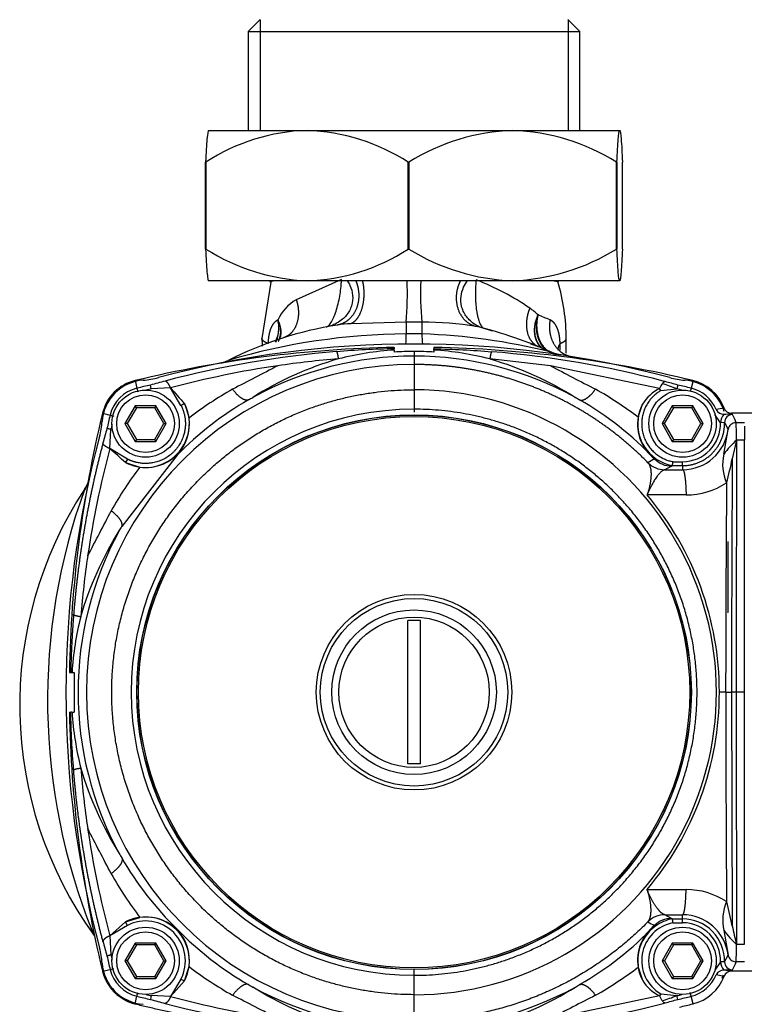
# Model space of a CAD drawing. Header units: millimetres. Extents: x 490 to 1310, y 147 to 543.
# Tile 8 of 30: x 713 to 732, y 258 to 282. Entities that reach past the tile are written whole.
import ezdxf

# ---------------------------------------------------------------- set-up
doc = ezdxf.new("R2010")
doc.units = ezdxf.units.MM
doc.layers.add('FactualArea', color=7, linetype='Continuous')

msp = doc.modelspace()

# ---------------------------------------------------------------- linework, layer by layer
at = {"layer": 'FactualArea', "color": 7, "linetype": 'Continuous'}
for p, q in [((719.566, 282.4), (719.266, 282.1)), ((719.562, 282.396), (719.562, 279.6)), ((727.648, 282.1), (727.348, 282.4)), ((727.352, 282.396), (727.352, 279.6)), ((719.266, 282.1), (727.648, 282.1)), ((719.266, 282.1), (719.266, 279.6)), ((727.648, 279.6), (727.648, 282.1)), ((718.257, 279.6), (720.752, 279.6)), ((720.752, 279.6), (725.95, 279.6)), ((725.95, 279.6), (728.656, 279.6)), ((718.195, 278.8), (718.188, 278.8)), ((718.188, 276.6), (718.188, 278.8)), ((718.195, 278.8), (718.195, 276.6)), ((723.323, 278.8), (723.308, 278.8)), ((723.308, 276.6), (723.308, 278.8)), ((723.323, 278.8), (723.323, 276.6)), ((728.585, 278.8), (728.577, 278.8)), ((728.577, 276.6), (728.577, 278.8)), ((728.585, 278.8), (728.585, 276.6)), ((728.726, 276.6), (728.726, 278.8)), ((718.188, 276.6), (718.195, 276.6)), ((723.308, 276.6), (723.323, 276.6)), ((728.577, 276.6), (728.585, 276.6)), ((720.752, 275.8), (718.257, 275.8)), ((719.839, 275.766), (719.611, 274.339)), ((721.621, 275.831), (720.479, 275.319)), ((725.95, 275.8), (720.752, 275.8)), ((728.656, 275.8), (725.95, 275.8)), ((723.257, 274.751), (721.861, 274.714)), ((723.257, 274.751), (723.257, 274.456)), ((723.657, 274.751), (723.657, 274.455)), ((725.437, 274.526), (725.229, 274.596)), ((722.957, 274.113), (722.957, 274.08)), ((722.957, 274.048), (722.957, 274.08)), ((722.957, 274.048), (722.957, 273.997)), ((723.457, 274.012), (723.457, 273.895)), ((723.957, 274.113), (723.957, 274.079)), ((723.957, 274.048), (723.957, 273.997)), ((726.605, 274.133), (726.411, 274.198)), ((726.947, 273.987), (727.157, 273.925)), ((723.457, 273.895), (723.457, 273.684)), ((726.904, 273.651), (725.374, 273.825)), ((727.057, 273.94), (727.019, 273.947)), ((729.665, 273.076), (726.904, 273.651)), ((716.406, 273.277), (716.452, 273.084)), ((729.806, 273.251), (729.753, 273.265)), ((730.509, 273.277), (730.462, 273.084)), ((716.452, 273.084), (716.475, 272.988)), ((716.814, 273.067), (716.792, 273.164)), ((717.301, 273.09), (716.814, 273.067)), ((717.564, 272.648), (717.301, 273.09)), ((723.457, 273.044), (723.457, 272.553)), ((729.696, 273.023), (729.665, 273.076)), ((729.696, 273.023), (730.1, 273.067)), ((730.123, 273.164), (730.1, 273.067)), ((730.462, 273.084), (730.439, 272.988)), ((716.409, 272.638), (716.149, 272.188)), ((716.438, 272.588), (716.207, 272.188)), ((716.929, 272.638), (716.409, 272.638)), ((716.438, 272.588), (716.409, 272.638)), ((716.9, 272.588), (716.438, 272.588)), ((716.9, 272.588), (716.929, 272.638)), ((717.131, 272.188), (716.9, 272.588)), ((717.189, 272.188), (716.929, 272.638)), ((717.653, 272.694), (717.768, 272.331)), ((723.457, 272.553), (723.457, 272.48)), ((729.122, 272.35), (729.233, 272.68)), ((729.985, 272.638), (729.726, 272.188)), ((730.014, 272.588), (729.783, 272.188)), ((730.505, 272.638), (729.985, 272.638)), ((730.014, 272.588), (729.985, 272.638)), ((730.476, 272.588), (730.014, 272.588)), ((730.476, 272.588), (730.505, 272.638)), ((730.707, 272.188), (730.476, 272.588)), ((730.765, 272.188), (730.505, 272.638)), ((731.294, 272.58), (731.096, 272.545)), ((715.58, 272.451), (715.773, 272.405)), ((715.773, 272.405), (715.869, 272.381)), ((731.206, 272.212), (731.063, 272.421)), ((731.507, 272.417), (731.291, 272.424)), ((731.992, 272.45), (731.483, 272.45)), ((715.767, 271.556), (715.789, 272.038)), ((716.149, 272.188), (716.409, 271.738)), ((716.207, 272.188), (716.149, 272.188)), ((716.207, 272.188), (716.438, 271.788)), ((716.9, 271.788), (717.131, 272.188)), ((716.929, 271.738), (717.189, 272.188)), ((717.131, 272.188), (717.189, 272.188)), ((729.726, 272.188), (729.985, 271.738)), ((729.783, 272.188), (729.726, 272.188)), ((729.783, 272.188), (730.014, 271.788)), ((730.476, 271.788), (730.707, 272.188)), ((730.505, 271.738), (730.765, 272.188)), ((730.707, 272.188), (730.765, 272.188)), ((731.306, 272.214), (731.206, 272.212)), ((731.286, 271.417), (731.397, 272.043)), ((731.306, 272.214), (731.397, 272.043)), ((731.808, 272.211), (731.599, 272.211)), ((716.438, 271.788), (716.409, 271.738)), ((716.438, 271.788), (716.9, 271.788)), ((716.929, 271.738), (716.9, 271.788)), ((730.014, 271.788), (729.985, 271.738)), ((730.014, 271.788), (730.476, 271.788)), ((730.505, 271.738), (730.476, 271.788)), ((731.609, 271.774), (731.5, 271.3)), ((731.806, 271.774), (731.609, 271.774)), ((716.209, 271.293), (715.767, 271.556)), ((716.409, 271.738), (716.929, 271.738)), ((729.985, 271.738), (730.505, 271.738)), ((717.466, 271.391), (716.067, 269.586)), ((716.209, 271.293), (716.163, 271.204)), ((717.305, 271.282), (717.31, 271.275)), ((729.559, 271.31), (729.538, 271.298)), ((716.163, 271.204), (716.526, 271.089)), ((729.969, 271.115), (729.8, 271.022)), ((729.8, 271.022), (730.245, 271.023)), ((729.969, 271.115), (729.99, 271.127)), ((729.991, 271.127), (730.245, 271.127)), ((730.001, 271.227), (730.245, 271.227)), ((730.245, 271.127), (730.245, 271.023)), ((731.396, 267.417), (731.396, 269.213)), ((731.396, 267.417), (731.385, 267.417)), ((723.617, 267.212), (723.297, 267.212)), ((723.297, 263.587), (723.297, 267.212)), ((723.617, 263.587), (723.617, 267.212)), ((714.744, 265.9), (714.777, 265.9)), ((714.777, 265.9), (714.809, 265.9)), ((714.809, 265.9), (714.86, 265.9)), ((714.86, 265.9), (714.86, 264.9)), ((731.334, 265.4), (731.175, 265.4)), ((731.334, 265.4), (731.483, 265.4)), ((731.483, 265.4), (731.501, 259.5)), ((731.602, 265.4), (731.483, 265.4)), ((731.799, 265.4), (731.602, 265.4)), ((714.744, 264.9), (714.777, 264.9)), ((714.809, 264.9), (714.777, 264.9)), ((714.809, 264.9), (714.86, 264.9)), ((723.617, 263.587), (723.297, 263.587)), ((715.767, 259.244), (716.163, 259.596)), ((716.163, 259.596), (716.526, 259.71)), ((729.8, 259.777), (730.245, 259.777)), ((729.969, 259.684), (729.8, 259.777)), ((729.969, 259.684), (729.991, 259.672)), ((729.991, 259.672), (730.245, 259.672)), ((730.002, 259.573), (730.245, 259.573)), ((730.245, 259.672), (730.245, 259.777)), ((716.209, 259.507), (715.767, 259.244)), ((717.305, 259.517), (717.31, 259.524)), ((729.56, 259.49), (729.538, 259.502)), ((731.286, 259.382), (731.398, 258.756)), ((715.767, 259.244), (715.789, 258.763)), ((716.409, 259.062), (716.149, 258.612)), ((716.929, 259.062), (716.409, 259.062)), ((716.438, 259.012), (716.409, 259.062)), ((716.9, 259.012), (716.929, 259.062)), ((717.189, 258.612), (716.929, 259.062)), ((729.986, 259.062), (729.726, 258.612)), ((730.505, 259.062), (729.986, 259.062)), ((730.014, 259.012), (729.986, 259.062)), ((730.476, 259.012), (730.505, 259.062)), ((730.765, 258.612), (730.505, 259.062)), ((716.438, 259.012), (716.207, 258.612)), ((716.9, 259.012), (716.438, 259.012)), ((717.131, 258.612), (716.9, 259.012)), ((730.014, 259.012), (729.784, 258.612)), ((730.476, 259.012), (730.014, 259.012)), ((730.707, 258.612), (730.476, 259.012)), ((731.806, 259.025), (731.609, 259.025)), ((716.149, 258.612), (716.409, 258.162)), ((716.207, 258.612), (716.149, 258.612)), ((716.207, 258.612), (716.438, 258.212)), ((716.9, 258.212), (717.131, 258.612)), ((716.929, 258.162), (717.189, 258.612)), ((717.131, 258.612), (717.189, 258.612)), ((729.726, 258.612), (729.986, 258.162)), ((729.784, 258.612), (729.726, 258.612)), ((729.784, 258.612), (730.014, 258.212)), ((730.476, 258.212), (730.707, 258.612)), ((730.505, 258.162), (730.765, 258.612)), ((730.707, 258.612), (730.765, 258.612)), ((731.206, 258.588), (731.063, 258.379)), ((731.306, 258.585), (731.206, 258.588)), ((731.306, 258.585), (731.398, 258.756)), ((731.808, 258.589), (731.599, 258.589)), ((715.58, 258.348), (715.773, 258.395)), ((715.773, 258.395), (715.869, 258.418)), ((717.653, 258.105), (717.768, 258.469)), ((723.457, 258.246), (723.457, 258.387)), ((729.122, 258.45), (729.233, 258.12)), ((731.507, 258.382), (731.291, 258.376)), ((731.992, 258.349), (731.483, 258.349)), ((716.438, 258.212), (716.409, 258.162)), ((716.409, 258.162), (716.929, 258.162)), ((716.438, 258.212), (716.9, 258.212)), ((716.929, 258.162), (716.9, 258.212)), ((717.564, 258.151), (717.301, 257.709)), ((717.301, 257.709), (717.653, 258.105)), ((717.564, 258.151), (717.653, 258.105)), ((723.457, 257.756), (723.457, 258.246)), ((730.014, 258.212), (729.986, 258.162)), ((729.986, 258.162), (730.505, 258.162)), ((730.014, 258.212), (730.476, 258.212)), ((730.505, 258.162), (730.476, 258.212)), ((731.294, 258.219), (731.096, 258.255)), ((716.452, 257.715), (716.476, 257.812)), ((730.462, 257.715), (730.439, 257.812)), ((716.406, 257.523), (716.452, 257.715)), ((716.814, 257.732), (716.792, 257.635)), ((717.301, 257.709), (716.814, 257.732)), ((729.665, 257.723), (726.904, 257.148)), ((729.696, 257.776), (729.665, 257.723)), ((729.696, 257.776), (730.101, 257.732)), ((730.123, 257.635), (730.101, 257.732)), ((730.509, 257.523), (730.462, 257.715)), ((729.753, 257.534), (729.806, 257.548))]:
    msp.add_line(p, q, dxfattribs=at)
for centre, radius in [((716.669, 272.188), 0.85), ((730.245, 272.188), 0.85), ((716.669, 272.188), 0.73), ((730.245, 272.188), 0.73), ((723.457, 265.4), 7.01), ((723.457, 265.4), 7.005), ((723.457, 265.4), 6.969), ((723.457, 265.4), 2.471), ((723.457, 265.4), 2.37), ((723.457, 265.4), 2.08), ((723.457, 265.4), 1.9), ((716.669, 258.612), 0.85), ((716.669, 258.612), 0.73), ((730.245, 258.612), 0.85), ((730.245, 258.612), 0.73)]:
    msp.add_circle(centre, radius, dxfattribs=at)
for centre, radius, start, end in [((720.9, 274.643), 4.959, 91.7108, 123.045), ((720.534, 274.421), 5.184, 57.6489, 87.5953), ((726.152, 274.225), 5.379, 92.1482, 121.7272), ((725.733, 274.174), 5.43, 58.4146, 87.7099), ((720.969, 280.979), 5.184, 237.6489, 267.5953), ((720.604, 280.757), 4.959, 271.7108, 303.045), ((726.152, 281.175), 5.379, 238.2728, 267.8518), ((725.733, 281.225), 5.43, 272.2901, 301.5854), ((714.539, 275.481), 8.749, 355.2193, 2.0964), ((729.928, 275.443), 6.309, 176.7535, 186.3026), ((722.592, 269.569), 6.71, 55.605, 68.7245), ((722.146, 274.323), 5.157, 0.0611, 16.3247), ((721.047, 274.335), 1.136, 119.9698, 155.4887), ((725.646, 273.999), 1.33, 44.7454, 56.3513), ((723.425, 258.132), 16.62, 89.2002, 90.5792), ((723.7, 266.308), 8.443, 80.9573, 90.2919), ((724.395, 269.2), 6.141, 65.9641, 69.048), ((722.969, 265.495), 9.299, 98.955, 116.9244), ((722.045, 271.05), 3.669, 92.8806, 98.2084), ((722.422, 263.934), 11.024, 65.7658, 76.3302), ((723.384, 258.14), 16.317, 90.4467, 106.4722), ((1143.022, 275.996), 423.413, 180.22418, 180.2508), ((720.719, 274.392), 2.539, 355.65, 1.4422), ((723.44, 262.393), 12.064, 88.9706, 90.8703), ((724.93, 274.402), 1.274, 177.586, 189.1412), ((723.155, 259.157), 15.306, 75.895, 88.1213), ((303.765, 275.997), 423.541, 359.72541, 359.77572), ((723.457, 244.122), 29.995, 90.9542, 103.596), ((723.456, 249.198), 25.003, 75.0196, 104.9799), ((723.446, 249.58), 24.505, 94.5622, 104.8596), ((723.458, 249.443), 24.642, 91.1635, 94.5635), ((723.46, 266.216), 7.848, 93.6751, 104.157), ((723.457, 265.403), 8.609, 89.9988, 93.3283), ((723.457, 265.403), 8.609, 86.6723, 90.0019), ((723.457, 244.118), 29.999, 76.4057, 89.0455), ((723.382, 274.057), 0.575, 359.0788, 2.255), ((723.454, 266.213), 7.851, 75.8456, 86.3238), ((723.473, 249.607), 24.477, 75.1348, 85.444), ((725.958, 272.511), 1.747, 65.628, 68.2412), ((727.178, 274.547), 0.619, 241.7243, 251.4163), ((723.155, 259.157), 15.306, 75.6582, 75.895), ((727.265, 274.697), 0.779, 245.39, 253.4393), ((723.221, 274.183), 3.928, 357.6571, 0.4506), ((718.394, 274.495), 0.796, 281.2801, 297.1816), ((723.457, 265.4), 8.495, 90.0001, 118.6858), ((723.456, 250.168), 23.735, 94.6287, 98.3483), ((723.457, 265.4), 8.495, 61.3149, 90.0006), ((730.909, 287.514), 14.103, 253.7906, 254.1202), ((727.288, 275.012), 1.094, 254.3044, 261.6336), ((723.347, 249.478), 24.744, 81.3328, 81.5005), ((723.458, 265.4), 8.284, 90.02, 269.9906), ((723.439, 250.281), 23.621, 98.347, 105.0608), ((773.03, 360.947), 98.732, 242.14879, 242.89424), ((716.688, 272.168), 1.121, 93.9514, 176.0485), ((716.669, 272.188), 1.12, 103.5945, 166.4061), ((716.473, 275.298), 2.016, 273.9251, 284.9799), ((723.808, 248.184), 25.947, 104.8424, 105.6895), ((729.839, 273.13), 0.126, 105.3724, 146.405), ((723.202, 248.528), 25.59, 74.3092, 75.0446), ((730.44, 275.298), 2.016, 255.0268, 266.0748), ((730.225, 272.168), 1.121, 17.1785, 86.0485), ((730.245, 272.188), 1.12, 20.508, 76.4045), ((716.669, 272.188), 0.922, 103.5937, 166.407), ((723.456, 244.124), 29.795, 102.9248, 103.5954), ((723.455, 244.127), 29.693, 102.9249, 103.1779), ((839.486, 381.306), 163.217, 221.53058, 221.71657), ((723.413, 264.974), 9.273, 119.3343, 127.5039), ((723.457, 265.4), 7.644, 270.0003, 90.0004), ((723.501, 264.975), 9.273, 52.6867, 60.6665), ((730.15, 272.115), 1.077, 116.7566, 148.3571), ((730.145, 272.887), 0.516, 142.6905, 158.4639), ((728.084, 268.05), 5.407, 68.1083, 72.2305), ((723.459, 244.127), 29.693, 76.8228, 77.0758), ((723.459, 244.124), 29.795, 76.4053, 77.0759), ((730.245, 272.188), 0.922, 22.7803, 76.4059), ((723.466, 265.515), 8.398, 119.9681, 135.5977), ((716.258, 278.221), 6.211, 299.0199, 300.174), ((723.448, 265.515), 8.398, 43.5186, 60.0323), ((723.457, 265.4), 7.153, 90.0003, 270.0003), ((716.669, 272.188), 1.107, 305.0755, 27.219), ((735.41, 238.021), 38.955, 117.1184, 117.2655), ((730.183, 272.182), 1.072, 152.3608, 234.4335), ((731.289, 272.639), 0.215, 205.7982, 270.5374), ((731.482, 272.651), 0.201, 200.6926, 270.1283), ((744.763, 265.397), 30.023, 166.4106, 179.0405), ((713.558, 272.383), 2.016, 345.0201, 356.0748), ((744.732, 265.401), 29.794, 166.4053, 167.0759), ((716.659, 272.181), 1.119, 315.6176, 7.7233), ((730.183, 272.161), 1.077, 169.9167, 233.2572), ((731.514, 272.211), 0.308, 136.3833, 179.8693), ((712.383, 408.545), 137.428, 277.90798, 277.98872), ((731.505, 272.218), 0.199, 89.5445, 181.1035), ((740.68, 265.047), 25.954, 164.3112, 165.1581), ((744.731, 265.402), 29.693, 166.8222, 167.0855), ((730.245, 272.188), 0.961, 270.0026, 1.416), ((730.243, 272.186), 1.163, 270.106, 352.9596), ((731.592, 272.015), 0.197, 88.0737, 171.5865), ((723.133, 271.787), 8.476, 359.9157, 2.8705), ((739.658, 265.4), 25.003, 165.0201, 194.9799), ((733.338, 269.883), 2.562, 132.4328, 143.2146), ((3635.462, 265.437), 2903.86, 179.87497, 180.000742), ((738.574, 265.419), 23.619, 164.9396, 171.654), ((608.847, 150.827), 161.268, 48.28292, 48.47115), ((716.669, 272.188), 1.107, 242.7902, 305.0806), ((716.676, 272.202), 1.123, 262.336, 304.3699), ((716.694, 272.173), 1.089, 304.465, 314.6375), ((715.339, 269.267), 3.006, 44.9552, 45.1515), ((783.638, 176.746), 108.935, 119.77669, 119.87864), ((730.184, 272.183), 1.073, 234.4499, 259.6421), ((732.43, 271.165), 1.172, 167.5643, 203.8445), ((722.981, 272.964), 8.681, 344.8205, 348.947), ((1793.343, 265.164), 1061.86, 179.668923, 179.987296), ((723.883, 265.444), 9.273, 142.4967, 150.6664), ((729.8, 271.628), 0.605, 224.7894, 270.0158), ((728.39, 271.353), 1.617, 351.9655, 355.5198), ((706.124, 271.18), 24.121, 359.8755, 0.1122), ((714.472, 270.979), 0.794, 326.294, 347.5839), ((723.411, 265.064), 9.924, 146.5266, 215.8688), ((729.807, 265.198), 15.616, 160.0038, 201.9019), ((713.527, 271.289), 1.788, 331.1266, 341.1986), ((714.059, 271.116), 1.229, 340.1083, 342.0261), ((730.328, 272.283), 1.896, 270.155, 302.9142), ((1343.547, 265.255), 612.213, 179.491236, 179.986473), ((730.308, -18.901), 289.288, 89.99494, 90.19013), ((723.457, 265.4), 7.718, 0.0092, 40.2422), ((627.92, 314.967), 98.722, 332.14874, 332.89426), ((723.457, 265.4), 8.495, 151.3151, 208.6855), ((722.688, 265.392), 7.895, 165.9473, 176.3145), ((723.477, 265.393), 7.698, 319.7046, 0.0617), ((1341.634, 265.543), 610.299, 180.013433, 180.510222), ((3638.853, 265.398), 2907.251, 179.999972, 180.125597), ((744.739, 265.4), 29.999, 180.9552, 193.595), ((722.642, 265.403), 7.849, 183.6753, 194.1562), ((723.368, 265.939), 8.691, 196.4119, 212.0866), ((738.685, 265.398), 23.731, 184.6284, 188.3487), ((627.915, 215.828), 98.727, 27.10643, 27.85191), ((738.574, 265.381), 23.619, 188.3467, 195.061), ((718.506, 262.671), 2.841, 208.3355, 210.8587), ((723.342, 265.408), 8.398, 209.9681, 225.5976), ((723.883, 265.356), 9.273, 209.3343, 217.5039), ((730.305, 549.928), 289.515, 269.81069, 270.00572), ((730.328, 258.517), 1.896, 57.0865, 89.8457), ((732.439, 259.634), 1.18, 156.2948, 192.2978), ((720.828, 257.333), 10.89, 11.4757, 14.7643), ((716.669, 258.611), 1.107, 54.9185, 117.217), ((676.035, 238.916), 45.144, 27.1372, 27.2641), ((716.669, 258.612), 1.007, 332.7799, 117.2248), ((716.676, 258.598), 1.122, 55.6114, 97.6841), ((730.183, 258.618), 0.972, 100.7614, 239.918), ((729.8, 259.172), 0.605, 89.9877, 135.2085), ((783.519, 353.848), 108.697, 240.12185, 240.22403), ((730.184, 258.616), 1.074, 100.3692, 125.5401), ((728.541, 259.463), 1.465, 4.2967, 8.2193), ((730.243, 258.614), 1.163, 7.0395, 89.8964), ((730.245, 258.611), 1.061, 358.5941, 89.9914), ((690.594, 259.617), 39.652, 359.9363, 0.0803), ((730.245, 258.612), 0.961, 358.5847, 89.998), ((729.807, 265.198), 15.616, 201.9019, 202.3916), ((716.669, 258.611), 1.107, 332.7832, 54.9241), ((716.7, 258.635), 1.078, 45.3122, 55.5857), ((719.47, 257.401), 2.837, 134.9472, 135.1552), ((716.66, 258.619), 1.118, 352.2635, 44.3958), ((723.466, 265.285), 8.398, 224.403, 240.0326), ((723.448, 265.285), 8.398, 299.9684, 316.4821), ((730.184, 258.638), 1.078, 126.757, 190.071), ((730.184, 258.617), 1.073, 125.5744, 207.6332), ((733.338, 260.917), 2.562, 216.7866, 227.5661), ((740.164, 261.239), 8.836, 191.351, 194.5054), ((740.68, 265.753), 25.954, 194.8426, 195.6895), ((713.558, 258.416), 2.016, 3.9252, 14.9799), ((722.611, 259.025), 8.999, 357.2166, 359.9998), ((744.732, 265.398), 29.794, 192.9248, 193.5954), ((744.731, 265.398), 29.693, 192.9132, 193.1778), ((731.514, 258.589), 0.308, 180.1313, 223.6174), ((731.505, 258.582), 0.199, 178.9077, 270.4469), ((731.592, 258.785), 0.197, 188.3865, 271.955), ((716.688, 258.631), 1.121, 183.9514, 266.0486), ((716.669, 258.611), 0.922, 193.5941, 256.4066), ((723.413, 265.825), 9.273, 232.4968, 240.6664), ((723.5, 265.826), 9.274, 299.3345, 307.3127), ((731.289, 258.161), 0.215, 89.4802, 154.1856), ((731.483, 258.148), 0.201, 89.952, 159.3231), ((730.153, 258.689), 1.082, 211.7203, 243.1677), ((730.245, 258.612), 0.922, 283.5946, 337.2206), ((730.245, 258.612), 1.12, 283.5945, 339.4875), ((730.225, 258.631), 1.121, 336.0441, 340.5904), ((720.744, 260.476), 2.873, 239.1559, 241.6514), ((723.457, 265.4), 8.495, 241.3149, 270.0006), ((723.457, 265.4), 8.495, 270.0001, 298.6858), ((726.244, 260.346), 2.724, 298.2811, 300.9129), ((723.456, 286.675), 29.795, 256.4053, 257.0759), ((723.455, 286.672), 29.693, 256.8222, 257.0758), ((723.808, 282.616), 25.947, 254.3112, 255.1583), ((723.438, 280.517), 23.619, 254.9396, 261.654), ((673.89, 169.863), 98.721, 62.14874, 62.89427), ((773.028, 169.86), 98.725, 117.10643, 117.85193), ((730.145, 257.913), 0.516, 201.5368, 217.3101), ((728.084, 262.75), 5.407, 287.7702, 291.8924), ((729.839, 257.67), 0.126, 213.6016, 254.6222), ((723.167, 282.397), 25.72, 284.9579, 285.6896), ((723.459, 286.672), 29.693, 282.9249, 283.1779), ((723.459, 286.675), 29.795, 282.9248, 283.5954), ((723.446, 281.22), 24.505, 255.141, 265.4385), ((723.472, 281.198), 24.482, 274.5578, 284.8647), ((723.459, 286.674), 29.991, 282.9248, 283.5954)]:
    msp.add_arc(centre, radius, start, end, dxfattribs=at)
for centre, major_axis, ratio, start_param, end_param in [((-3765.908, 271.677), (4497.601, 0.027), 0.017454, 0.006462, 0.009088), ((732.683, 265.4), (0, 50.634), 0.017452, 1.437655, 1.482764), ((732.682, 265.4), (0, 50.608), 0.017452, 1.444505, 1.570796), ((729.969, 271.715), (0.289, -0.526), 0.999836, 4.979242, 5.77988), ((732.682, 265.4), (0, -50.608), 0.017452, 4.712389, 4.83868), ((729.969, 259.084), (0.289, 0.526), 0.999836, 0.503305, 1.303943), ((-3764.81, 259.069), (4496.503, 0.027), 0.017456, -0.009089, -0.006462), ((-588.972, 255.472), (1330.656, 0.005), 0.017464, 0.123903, 0.125064)]:
    msp.add_ellipse(centre, major_axis=major_axis, ratio=ratio, start_param=start_param, end_param=end_param, dxfattribs=at)
for points, degree, knots in [([(718.259, 279.6), (718.246, 279.6), (718.234, 279.52), (718.216, 279.306), (718.211, 279.22), (718.199, 279.025), (718.194, 278.917), (718.188, 278.8)], 3, [0, 0, 0, 0, 0.5, 0.5, 0.75, 0.75, 1, 1, 1, 1]), ([(728.585, 278.8), (728.596, 279.034), (728.608, 279.233), (728.625, 279.446), (728.631, 279.502), (728.64, 279.56), (728.643, 279.575), (728.65, 279.595), (728.653, 279.6), (728.656, 279.6)], 3, [0, 0, 0, 0, 0.5, 0.5, 0.75, 0.75, 0.875, 0.875, 1, 1, 1, 1]), ([(728.656, 279.6), (728.668, 279.6), (728.68, 279.52), (728.698, 279.306), (728.704, 279.22), (728.715, 279.025), (728.721, 278.917), (728.726, 278.8)], 3, [0, 0, 0, 0, 0.5, 0.5, 0.75, 0.75, 1, 1, 1, 1]), ([(718.188, 276.6), (718.199, 276.366), (718.21, 276.167), (718.228, 275.954), (718.234, 275.898), (718.243, 275.84), (718.246, 275.825), (718.252, 275.805), (718.256, 275.8), (718.259, 275.8)], 3, [0, 0, 0, 0, 0.5, 0.5, 0.75, 0.75, 0.875, 0.875, 1, 1, 1, 1]), ([(728.656, 275.8), (728.643, 275.8), (728.631, 275.879), (728.614, 276.094), (728.608, 276.18), (728.596, 276.374), (728.591, 276.483), (728.585, 276.6)], 3, [0, 0, 0, 0, 0.5, 0.5, 0.75, 0.75, 1, 1, 1, 1]), ([(728.726, 276.6), (728.715, 276.366), (728.704, 276.167), (728.686, 275.954), (728.68, 275.898), (728.671, 275.84), (728.668, 275.825), (728.662, 275.805), (728.659, 275.8), (728.656, 275.8)], 3, [0, 0, 0, 0, 0.5, 0.5, 0.75, 0.75, 0.875, 0.875, 1, 1, 1, 1]), ([(719.989, 275.8), (719.976, 275.799), (719.866, 275.788), (719.811, 275.777), (719.808, 275.768), (719.808, 275.768)], 3, [0.3336601, 0.3336601, 0.3336601, 0.3336601, 0.3497424, 0.473166, 0.4747953, 0.4747953, 0.4747953, 0.4747953]), ([(721.233, 274.63), (721.237, 274.631), (721.244, 274.632), (721.255, 274.637), (721.266, 274.643), (721.277, 274.65), (721.288, 274.659), (721.307, 274.676), (721.334, 274.707), (721.369, 274.76), (721.404, 274.824), (721.449, 274.925), (721.5, 275.071), (721.551, 275.264), (721.588, 275.461), (721.606, 275.605), (721.614, 275.697), (721.617, 275.743), (721.62, 275.787), (721.62, 275.816), (721.621, 275.831)], 3, [0, 0, 0, 0, 0.022198, 0.043989, 0.065386, 0.086398, 0.107037, 0.127313, 0.192548, 0.255699, 0.320095, 0.384172, 0.510826, 0.63506, 0.75724, 0.878412, 0.908714, 0.939107, 0.969375, 1, 1, 1, 1]), ([(721.764, 275.806), (721.792, 275.767), (721.861, 275.649), (721.921, 275.431), (721.892, 275.159), (721.779, 274.956), (721.643, 274.818), (721.526, 274.736), (721.387, 274.668), (721.289, 274.644), (721.233, 274.63)], 3, [0.313127, 0.313127, 0.313127, 0.313127, 0.3769402, 0.4935863, 0.610276, 0.7344105, 0.7964708, 0.8672837, 0.9234742, 0.9999981, 0.9999981, 0.9999981, 0.9999981]), ([(721.981, 275.805), (722.011, 275.734), (722.035, 275.66), (722.051, 275.583), (722.083, 275.284), (721.998, 274.993), (721.871, 274.817), (721.702, 274.711), (721.521, 274.681)], 5, [0.3238262, 0.3238262, 0.3238262, 0.3238262, 0.3238262, 0.3238262, 0.5000001, 0.5000001, 0.5000001, 0.9999989, 0.9999989, 0.9999989, 0.9999989, 0.9999989, 0.9999989]), ([(722.146, 275.816), (722.162, 275.752), (722.174, 275.686), (722.183, 275.617), (722.2, 275.334), (722.151, 275.054), (722.075, 274.876), (721.972, 274.76), (721.861, 274.714)], 5, [0.3373131, 0.3373131, 0.3373131, 0.3373131, 0.3373131, 0.3373131, 0.5, 0.5, 0.5, 1, 1, 1, 1, 1, 1]), ([(724.632, 275.805), (724.593, 275.733), (724.562, 275.656), (724.54, 275.576), (724.493, 275.278), (724.566, 274.982), (724.684, 274.803), (724.847, 274.689), (725.027, 274.646)], 5, [0.3095222, 0.3095222, 0.3095222, 0.3095222, 0.3095222, 0.3095222, 0.5, 0.5, 0.5, 1, 1, 1, 1, 1, 1]), ([(725.229, 274.596), (725.215, 274.599), (725.188, 274.607), (725.149, 274.62), (725.112, 274.635), (725.079, 274.65), (725.047, 274.666), (725.019, 274.682), (724.992, 274.698), (724.934, 274.737), (724.854, 274.804), (724.765, 274.912), (724.699, 275.029), (724.644, 275.191), (724.63, 275.402), (724.692, 275.627), (724.769, 275.754), (724.809, 275.805)], 3, [0.0000042, 0.0000042, 0.0000042, 0.0000042, 0.0200172, 0.0390995, 0.0572474, 0.0744615, 0.0907426, 0.1060914, 0.1205086, 0.133995, 0.2034809, 0.2661561, 0.3297476, 0.3904369, 0.5053153, 0.6197039, 0.7079894, 0.7079894, 0.7079894, 0.7079894]), ([(725.027, 275.822), (725.026, 275.813), (725.023, 275.792), (725.019, 275.754), (725.014, 275.701), (725.009, 275.625), (725.006, 275.537), (725.006, 275.435), (725.008, 275.338), (725.017, 275.204), (725.035, 275.041), (725.065, 274.894), (725.094, 274.794), (725.118, 274.73), (725.144, 274.676), (725.168, 274.64), (725.19, 274.617), (725.209, 274.602), (725.222, 274.598), (725.229, 274.596)], 3, [0, 0, 0, 0, 0.017926, 0.044499, 0.079645, 0.123268, 0.192315, 0.246268, 0.31109, 0.369838, 0.494373, 0.620215, 0.683487, 0.747087, 0.80955, 0.87386, 0.914495, 0.956523, 1, 1, 1, 1]), ([(727.107, 275.768), (727.106, 275.768), (727.103, 275.773), (727.075, 275.782), (727.001, 275.792), (726.94, 275.798), (726.926, 275.8)], 3, [0.4590115, 0.4590115, 0.4590115, 0.4590115, 0.4694643, 0.5243648, 0.5898847, 0.6075314, 0.6075314, 0.6075314, 0.6075314]), ([(720.479, 275.319), (720.52, 275.198), (720.542, 275.071), (720.545, 274.944), (720.51, 274.704), (720.401, 274.516), (720.331, 274.441), (720.248, 274.388), (720.158, 274.36)], 5, [0, 0, 0, 0, 0, 0, 0.500002, 0.500002, 0.500002, 1, 1, 1, 1, 1, 1]), ([(726.383, 275.106), (726.333, 274.989), (726.3, 274.864), (726.286, 274.739), (726.298, 274.499), (726.385, 274.305), (726.446, 274.225), (726.52, 274.168), (726.605, 274.133)], 5, [0, 0, 0, 0, 0, 0, 0.5, 0.5, 0.5, 1, 1, 1, 1, 1, 1]), ([(720.013, 274.807), (720.013, 274.807), (720.013, 274.807), (720.013, 274.807), (720.013, 274.807), (720.013, 274.807), (720.006, 274.803), (719.999, 274.8), (719.993, 274.796), (719.952, 274.771), (719.914, 274.736), (719.884, 274.699), (719.834, 274.61), (719.797, 274.491), (719.784, 274.428), (719.773, 274.349), (719.768, 274.265), (719.767, 274.255), (719.766, 274.241), (719.766, 274.227), (719.766, 274.223), (719.766, 274.218), (719.765, 274.213)], 5, [0, 0, 0, 0, 0, 0, 0.000003, 0.000003, 0.000003, 0.000003, 0.000003, 0.086637, 0.086637, 0.086637, 0.523614, 0.523614, 0.523614, 0.92541, 0.92541, 0.92541, 0.976048, 0.976048, 0.976048, 1, 1, 1, 1, 1, 1]), ([(720.013, 274.807), (720.016, 274.794), (720.021, 274.763), (720.028, 274.71), (720.032, 274.639), (720.029, 274.563), (720.016, 274.452), (719.989, 274.35), (719.957, 274.276), (719.946, 274.255)], 3, [0, 0, 0, 0, 0.0304228, 0.0721395, 0.1251467, 0.196895, 0.2502465, 0.3899479, 0.4471887, 0.4471887, 0.4471887, 0.4471887]), ([(719.963, 274.246), (719.979, 274.279), (720.014, 274.368), (720.036, 274.486), (720.041, 274.601), (720.037, 274.679), (720.026, 274.751), (720.017, 274.79), (720.013, 274.807)], 3, [0.5414082, 0.5414082, 0.5414082, 0.5414082, 0.6328584, 0.7784354, 0.8293033, 0.9078291, 0.960098, 1, 1, 1, 1]), ([(720.013, 274.807), (720.017, 274.798), (720.025, 274.779), (720.037, 274.748), (720.049, 274.709), (720.064, 274.654), (720.074, 274.592), (720.078, 274.52), (720.075, 274.454), (720.063, 274.379), (720.048, 274.33), (720.036, 274.303)], 3, [0, 0, 0, 0, 0.022114, 0.0496857, 0.0827223, 0.121219, 0.1928547, 0.242871, 0.3094767, 0.3681858, 0.4510295, 0.4510295, 0.4510295, 0.4510295]), ([(720.013, 274.807), (720.059, 274.717), (720.084, 274.623), (720.091, 274.443), (720.072, 274.357), (720.029, 274.276), (720.026, 274.27), (720.022, 274.263)], 3, [0, 0, 0, 0, 0.25, 0.25, 0.5, 0.5, 0.5216763, 0.5216763, 0.5216763, 0.5216763]), ([(726.733, 274.063), (726.731, 274.065), (726.707, 274.083), (726.667, 274.118), (726.62, 274.174), (726.586, 274.229), (726.561, 274.28), (726.544, 274.325), (726.519, 274.409), (726.503, 274.526), (726.513, 274.687), (726.542, 274.811), (726.574, 274.896), (726.587, 274.928), (726.59, 274.935)], 3, [0.1732077, 0.1732077, 0.1732077, 0.1732077, 0.1832709, 0.2620064, 0.3321337, 0.3936527, 0.4465619, 0.4908592, 0.5265427, 0.6831922, 0.7893878, 0.9207431, 0.9810093, 1, 1, 1, 1]), ([(726.59, 274.935), (726.587, 274.925), (726.581, 274.903), (726.572, 274.869), (726.561, 274.815), (726.55, 274.744), (726.543, 274.619), (726.555, 274.473), (726.6, 274.313), (726.67, 274.177), (726.735, 274.101), (726.771, 274.069)], 3, [0, 0, 0, 0, 0.0239108, 0.0500233, 0.0783373, 0.1442097, 0.2100845, 0.356842, 0.4732316, 0.6048148, 0.7364012, 0.7364012, 0.7364012, 0.7364012]), ([(726.59, 274.935), (726.556, 274.803), (726.542, 274.663), (726.552, 274.524), (726.607, 274.309), (726.717, 274.14), (726.767, 274.082), (726.824, 274.035), (726.886, 274)], 5, [0, 0, 0, 0, 0, 0, 0.5000001, 0.5000001, 0.5000001, 0.8282872, 0.8282872, 0.8282872, 0.8282872, 0.8282872, 0.8282872]), ([(726.896, 274.809), (726.871, 274.683), (726.869, 274.552), (726.889, 274.424), (726.975, 274.186), (727.136, 274.009), (727.232, 273.941), (727.337, 273.898), (727.447, 273.88)], 5, [0, 0, 0, 0, 0, 0, 0.5, 0.5, 0.5, 1, 1, 1, 1, 1, 1]), ([(727.149, 274.213), (727.149, 274.213), (727.149, 274.213), (727.149, 274.213), (727.149, 274.213), (727.149, 274.213), (727.149, 274.218), (727.149, 274.223), (727.148, 274.227), (727.148, 274.237), (727.148, 274.246), (727.148, 274.25), (727.146, 274.282), (727.143, 274.313), (727.141, 274.339), (727.129, 274.436), (727.109, 274.522), (727.09, 274.579), (727.046, 274.677), (726.991, 274.746), (726.961, 274.773), (726.929, 274.794), (726.896, 274.809)], 5, [0, 0, 0, 0, 0, 0, 0.000009, 0.000009, 0.000009, 0.000009, 0.000009, 0.023937, 0.023937, 0.023937, 0.047866, 0.047866, 0.047866, 0.191437, 0.191437, 0.191437, 0.594769, 0.594769, 0.594769, 1, 1, 1, 1, 1, 1]), ([(719.765, 274.213), (719.765, 274.213), (719.765, 274.213), (719.765, 274.213), (719.765, 274.213), (719.765, 274.213), (719.704, 274.238), (719.657, 274.263), (719.626, 274.288), (719.611, 274.314), (719.611, 274.34)], 5, [0, 0, 0, 0, 0, 0, 0.0000062, 0.0000062, 0.0000062, 0.0000062, 0.0000062, 0.2013507, 0.2013507, 0.2013507, 0.2013507, 0.2013507, 0.2013507]), ([(721.497, 274.007), (721.497, 274.007), (721.497, 274.007), (721.497, 274.007), (721.497, 274.007), (721.507, 273.998), (721.519, 273.961), (721.531, 273.899), (721.541, 273.825)], 4, [0, 0, 0, 0, 0, 0.000019, 0.000019, 0.000019, 0.000019, 1, 1, 1, 1, 1]), ([(723.957, 274.079), (723.957, 274.08), (723.957, 274.08), (723.957, 274.08), (724.446, 274.07), (724.933, 274.046), (725.417, 274.007)], 3, [0, 0, 0, 0, 0.000137, 0.000137, 0.000137, 1, 1, 1, 1]), ([(721.541, 273.825), (720.778, 273.601), (720.051, 273.273), (719.38, 272.852), (719.38, 272.852), (719.38, 272.852), (719.38, 272.852)], 3, [0, 0, 0, 0, 0.999994, 0.999994, 0.999994, 1, 1, 1, 1]), ([(725.374, 273.825), (726.136, 273.601), (726.863, 273.273), (727.535, 272.852), (727.535, 272.852), (727.535, 272.852), (727.535, 272.852)], 3, [0, 0, 0, 0, 0.999994, 0.999994, 0.999994, 1, 1, 1, 1]), ([(720.01, 273.651), (720.01, 273.651), (720.01, 273.651), (720.01, 273.651), (719.629, 273.45), (719.249, 273.252), (718.87, 273.059)], 3, [0, 0, 0, 0, 0.000001, 0.000001, 0.000001, 1, 1, 1, 1]), ([(729.37, 271.201), (728.793, 271.788), (728.15, 272.31), (727.449, 272.758), (726.7, 273.124), (725.914, 273.403), (725.103, 273.59), (724.28, 273.683), (723.457, 273.683), (723.457, 273.683), (723.457, 273.683), (723.456, 273.683), (723.456, 273.683), (723.456, 273.683), (723.455, 273.683), (723.455, 273.683), (723.455, 273.684)], 8, [0, 0, 0, 0, 0, 0, 0, 0, 0, 0.999666, 0.999666, 0.999666, 0.999666, 0.999666, 0.999666, 0.999666, 0.999666, 1, 1, 1, 1, 1, 1, 1, 1, 1]), ([(723.455, 273.684), (723.457, 273.683), (723.457, 273.683), (723.457, 273.683), (723.457, 273.683), (723.457, 273.683), (723.457, 273.679), (723.457, 273.601), (723.457, 273.446), (723.457, 273.248), (723.457, 273.044)], 5, [0, 0, 0, 0, 0, 0, 0.002802, 0.002802, 0.002802, 0.002802, 0.002802, 1, 1, 1, 1, 1, 1]), ([(729.696, 273.023), (729.287, 272.786), (729.017, 272.299), (729.12, 271.685), (729.538, 271.315), (730.001, 271.227), (730.001, 271.227), (730.001, 271.227), (730.001, 271.227), (730.001, 271.227), (730.001, 271.227)], 5, [0, 0, 0, 0, 0, 0, 0.999999, 0.999999, 0.999999, 0.999999, 0.999999, 1, 1, 1, 1, 1, 1]), ([(727.535, 272.852), (727.535, 272.852), (727.535, 272.852), (727.535, 272.852), (727.571, 272.832), (727.607, 272.811), (727.643, 272.79)], 3, [0, 0, 0, 0, 0.000388, 0.000388, 0.000388, 1, 1, 1, 1]), ([(717.564, 272.648), (717.612, 272.556), (717.718, 272.263), (717.706, 271.818), (717.405, 271.334), (716.887, 271.131), (716.475, 271.181), (716.288, 271.252), (716.209, 271.293)], 5, [0, 0, 0, 0, 0, 0, 0.203806, 0.609413, 0.823497, 1, 1, 1, 1, 1, 1]), ([(715.789, 272.038), (715.79, 272.043), (715.79, 272.043), (715.79, 272.043), (715.789, 272.043), (715.754, 272.051), (715.718, 272.059), (715.697, 272.064), (715.693, 272.065)], 4, [0, 0, 0, 0, 0, 0.006273, 0.006273, 0.006273, 0.006273, 1, 1, 1, 1, 1]), ([(730.245, 271.127), (730.245, 271.127), (730.245, 271.127), (730.245, 271.127), (730.245, 271.127), (730.245, 271.127), (730.583, 271.128), (730.924, 271.261), (731.187, 271.534), (731.314, 271.876), (731.306, 272.214)], 5, [0, 0, 0, 0, 0, 0, 0.000026, 0.000026, 0.000026, 0.000026, 0.000026, 1, 1, 1, 1, 1, 1]), ([(715.592, 271.695), (715.374, 270.874), (715.187, 270.028), (715.035, 269.154), (714.922, 268.262), (714.85, 267.36), (714.85, 267.36), (714.85, 267.36), (714.85, 267.36), (714.85, 267.36), (714.85, 267.36)], 5, [0, 0, 0, 0, 0, 0, 0.999999, 0.999999, 0.999999, 0.999999, 0.999999, 1, 1, 1, 1, 1, 1]), ([(729.8, 271.022), (729.796, 271.022), (729.789, 271.021), (729.778, 271.018), (729.766, 271.014), (729.752, 271.007), (729.738, 270.998), (729.721, 270.986), (729.691, 270.962), (729.647, 270.916), (729.596, 270.85), (729.555, 270.79), (729.524, 270.74), (729.495, 270.69), (729.463, 270.633), (729.432, 270.573), (729.402, 270.509), (729.374, 270.447), (729.356, 270.406), (729.348, 270.386)], 3, [0, 0, 0, 0, 0.031127, 0.063354, 0.09669, 0.131141, 0.166715, 0.207248, 0.250071, 0.375003, 0.499938, 0.570721, 0.62496, 0.690728, 0.74998, 0.818133, 0.882506, 0.94312, 1, 1, 1, 1]), ([(716.005, 269.477), (716.005, 269.477), (716.005, 269.477), (716.005, 269.477), (716.025, 269.514), (716.046, 269.55), (716.067, 269.586)], 3, [0, 0, 0, 0, 0.000388, 0.000388, 0.000388, 1, 1, 1, 1]), ([(715.029, 267.309), (715.256, 268.078), (715.584, 268.806), (716.005, 269.477), (716.005, 269.477), (716.005, 269.477), (716.005, 269.477)], 3, [0, 0, 0, 0, 0.999994, 0.999994, 0.999994, 1, 1, 1, 1]), ([(715.206, 268.847), (715.132, 268.343), (715.073, 267.832), (715.032, 267.316), (715.031, 267.314), (715.031, 267.311), (715.029, 267.309)], 3, [0, 0, 0, 0, 0.995433, 0.995433, 0.995433, 1, 1, 1, 1]), ([(714.85, 267.36), (714.85, 267.36), (714.85, 267.36), (714.85, 267.36), (714.85, 267.36), (714.85, 267.36), (714.827, 267.069), (714.808, 266.778), (714.793, 266.486), (714.783, 266.193), (714.777, 265.9)], 5, [0, 0, 0, 0, 0, 0, 0.000001, 0.000001, 0.000001, 0.000001, 0.000001, 1, 1, 1, 1, 1, 1]), ([(714.85, 267.36), (714.85, 267.36), (714.85, 267.36), (714.85, 267.36), (714.85, 267.36), (714.859, 267.35), (714.895, 267.338), (714.957, 267.326), (715.029, 267.309)], 4, [0, 0, 0, 0, 0, 0.000025, 0.000025, 0.000025, 0.000025, 1, 1, 1, 1, 1]), ([(714.85, 263.439), (714.85, 263.439), (714.85, 263.439), (714.85, 263.439), (714.811, 263.924), (714.787, 264.411), (714.777, 264.9)], 3, [0, 0, 0, 0, 0.000001, 0.000001, 0.000001, 1, 1, 1, 1]), ([(715.592, 259.104), (715.374, 259.926), (715.187, 260.772), (715.035, 261.645), (714.922, 262.537), (714.85, 263.439), (714.85, 263.439), (714.85, 263.439), (714.85, 263.439), (714.85, 263.439), (714.85, 263.439)], 5, [0, 0, 0, 0, 0, 0, 0.999998, 0.999998, 0.999998, 0.999998, 0.999998, 1, 1, 1, 1, 1, 1]), ([(729.37, 259.598), (728.217, 258.424), (726.751, 257.553), (725.103, 257.116), (723.457, 257.116), (723.457, 257.116), (723.457, 257.116), (723.457, 257.116), (723.456, 257.116)], 4, [0, 0, 0, 0, 0, 0.999884, 0.999884, 0.999884, 0.999884, 1, 1, 1, 1, 1]), ([(715.789, 258.763), (715.79, 258.757), (715.79, 258.756), (715.79, 258.756), (715.79, 258.756), (715.754, 258.748), (715.719, 258.74), (715.697, 258.735), (715.693, 258.734)], 4, [0, 0, 0, 0, 0, 0.007563, 0.007563, 0.007563, 0.007563, 1, 1, 1, 1, 1]), ([(721.541, 256.974), (720.779, 257.199), (720.051, 257.527), (719.38, 257.948), (719.38, 257.948), (719.38, 257.948), (719.38, 257.948)], 3, [0, 0, 0, 0, 0.999994, 0.999994, 0.999994, 1, 1, 1, 1]), ([(725.374, 256.974), (726.136, 257.199), (726.864, 257.527), (727.535, 257.948), (727.535, 257.948), (727.535, 257.948), (727.535, 257.948)], 3, [0, 0, 0, 0, 0.999994, 0.999994, 0.999994, 1, 1, 1, 1]), ([(723.456, 257.116), (723.457, 257.116), (723.457, 257.116), (723.457, 257.116), (723.457, 257.116), (723.457, 257.116), (723.457, 257.12), (723.457, 257.199), (723.457, 257.353), (723.457, 257.551), (723.457, 257.756)], 5, [0, 0, 0, 0, 0, 0, 0.003619, 0.003619, 0.003619, 0.003619, 0.003619, 1, 1, 1, 1, 1, 1])]:
    msp.add_open_spline(points, degree=degree, knots=knots, dxfattribs=at)
for points, degree in [([(726.59, 274.935), (726.5, 274.749), (726.46, 274.545), (726.482, 274.351), (726.564, 274.197), (726.687, 274.097)], 5), ([(727.149, 274.213), (727.211, 274.238), (727.257, 274.263), (727.288, 274.288), (727.303, 274.314), (727.303, 274.34)], 5), ([(725.417, 274.007), (725.409, 274), (725.4, 273.976), (725.39, 273.936), (725.381, 273.884), (725.374, 273.825)], 5), ([(727.149, 274.213), (727.124, 274.181), (727.106, 274.148), (727.095, 274.113), (727.092, 274.079), (727.095, 274.044)], 5), ([(726.959, 273.965), (726.978, 273.958), (726.998, 273.952), (727.017, 273.947), (727.037, 273.943), (727.057, 273.94)], 5), ([(717.301, 273.09), (717.277, 273.15), (717.248, 273.202), (717.217, 273.24), (717.188, 273.261), (717.162, 273.265)], 5), ([(723.457, 257.756), (720.455, 257.756), (717.454, 259.104), (715.158, 261.796), (714.271, 265.4), (715.158, 269.004), (717.454, 271.696), (720.455, 273.044), (723.457, 273.044)], 8), ([(719.271, 272.79), (719.22, 272.764), (719.145, 272.78), (719.053, 272.841), (718.957, 272.94), (718.87, 273.059)], 5), ([(727.643, 272.79), (727.695, 272.764), (727.77, 272.78), (727.862, 272.841), (727.957, 272.94), (728.044, 273.059)], 5), ([(723.457, 258.246), (726.266, 258.246), (729.076, 259.508), (731.224, 262.027), (732.054, 265.4), (731.224, 268.773), (729.076, 271.292), (726.266, 272.553), (723.457, 272.553)], 8), ([(715.767, 271.556), (715.707, 271.58), (715.655, 271.609), (715.617, 271.64), (715.595, 271.669), (715.592, 271.695)], 5), ([(729.37, 271.201), (729.438, 271.126), (729.469, 270.983), (729.461, 270.799), (729.42, 270.592), (729.348, 270.386)], 5), ([(730.245, 271.023), (730.267, 271.021), (730.289, 270.969), (730.308, 270.867), (730.323, 270.724), (730.331, 270.558), (730.334, 270.387)], 6), ([(716.067, 269.586), (716.093, 269.637), (716.077, 269.712), (716.015, 269.804), (715.917, 269.9), (715.798, 269.986)], 5), ([(714.85, 263.439), (714.859, 263.45), (714.896, 263.462), (714.958, 263.473), (715.032, 263.483)], 4), ([(716.067, 261.213), (716.093, 261.162), (716.077, 261.087), (716.016, 260.995), (715.917, 260.9), (715.798, 260.813)], 5), ([(729.37, 259.598), (729.438, 259.673), (729.469, 259.817), (729.462, 260.001), (729.42, 260.207), (729.348, 260.414)], 5), ([(729.8, 259.777), (729.734, 259.78), (729.641, 259.865), (729.539, 260.008), (729.435, 260.201), (729.348, 260.414)], 5), ([(730.245, 259.777), (730.267, 259.778), (730.289, 259.83), (730.308, 259.932), (730.323, 260.075), (730.331, 260.242), (730.334, 260.412)], 6), ([(715.767, 259.244), (715.707, 259.219), (715.655, 259.191), (715.617, 259.16), (715.595, 259.13), (715.592, 259.104)], 5), ([(715.58, 258.348), (715.638, 258.11), (715.761, 257.887), (715.944, 257.704), (716.167, 257.581), (716.406, 257.523)], 5), ([(719.271, 258.009), (719.207, 258.042), (719.103, 258.004), (718.979, 257.889), (718.87, 257.741)], 4), ([(727.643, 258.009), (727.695, 258.036), (727.77, 258.02), (727.862, 257.958), (727.957, 257.86), (728.044, 257.741)], 5), ([(717.301, 257.709), (717.277, 257.65), (717.248, 257.598), (717.217, 257.559), (717.188, 257.538), (717.162, 257.534)], 5), ([(716.406, 257.523), (717.692, 257.212), (718.996, 256.972), (720.312, 256.804), (721.634, 256.709), (722.957, 256.687)], 5)]:
    msp.add_open_spline(points, degree=degree, dxfattribs=at)

doc.saveas('drawing.dxf')
